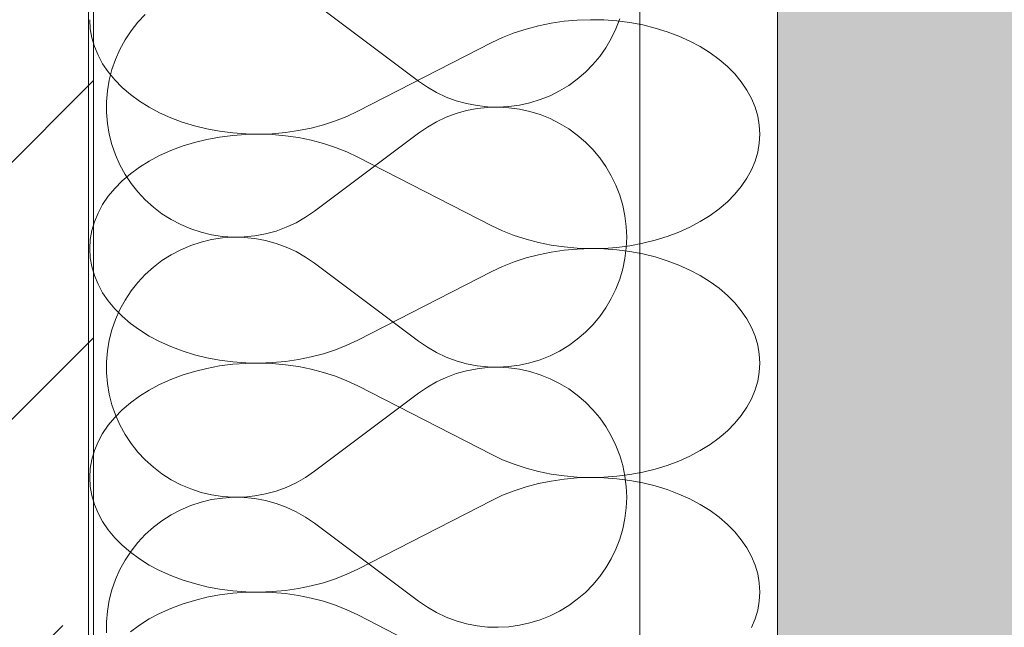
# Model space of a CAD drawing. Header units: millimetres. Extents: x 119219 to 750800, y -8933 to 168688.
# Tile 40 of 115: x 526333 to 526549, y -29 to 105. Entities that reach past the tile are written whole.
import ezdxf

# ---------------------------------------------------------------- set-up
doc = ezdxf.new("R2010")
doc.units = ezdxf.units.MM
doc.header["$MEASUREMENT"] = 0
for name, color, linetype, lineweight in [('0_Ном._пера__1', 7, 'Continuous', 0), ('0_Ном._пера__120', 7, 'Continuous', 0), ('АР-Стены_внешние_.АР_Ном._пера__1', 7, 'Continuous', 0)]:
    doc.layers.add(name, color=color, linetype=linetype, lineweight=lineweight)

# ---------------------------------------------------------------- blocks, each defined once
blk = doc.blocks.new('*X14')
at = {"layer": 'АР-Стены_внешние_.АР_Ном._пера__1', "color": 7, "linetype": 'Continuous', "lineweight": 0}
for p, q in [((526397.38, 108.67), (526420.25, 91.51)), ((526360.17, 106.18), (526358.54, 104.44)), ((526358.54, 104.44), (526357.05, 102.56)), ((526463.64, 102.99), (526464.48, 105.18)), ((526357.05, 102.56), (526355.74, 100.57)), ((526462.61, 100.88), (526463.64, 102.99)), ((526355.74, 100.57), (526354.59, 98.48)), ((526461.42, 98.86), (526462.61, 100.88)), ((526354.59, 98.48), (526353.62, 96.29)), ((526460.07, 96.94), (526461.42, 98.86)), ((526353.62, 96.29), (526352.83, 94.04)), ((526458.57, 95.15), (526460.07, 96.94)), ((526352.83, 94.04), (526352.24, 91.72)), ((526455.14, 91.95), (526456.92, 93.48)), ((526456.92, 93.48), (526458.57, 95.15)), ((526352.24, 91.72), (526351.84, 89.37)), ((526420.25, 91.51), (526422.18, 90.18)), ((526453.24, 90.57), (526455.14, 91.95)), ((526351.84, 89.37), (526351.65, 86.99)), ((526422.18, 90.18), (526424.22, 89.02)), ((526424.22, 89.02), (526426.34, 88.02)), ((526449.14, 88.31), (526451.24, 89.36)), ((526451.24, 89.36), (526453.24, 90.57)), ((526351.65, 86.99), (526351.65, 84.6)), ((526426.34, 88.02), (526428.54, 87.2)), ((526428.54, 87.2), (526430.8, 86.57)), ((526442.44, 86.24), (526444.72, 86.74)), ((526444.72, 86.74), (526446.96, 87.44)), ((526446.96, 87.44), (526449.14, 88.31)), ((526351.65, 84.6), (526351.84, 82.22)), ((526430.8, 85.02), (526428.54, 84.38)), ((526430.8, 86.57), (526433.1, 86.12)), ((526433.1, 85.47), (526430.8, 85.02)), ((526433.1, 86.12), (526435.43, 85.86)), ((526435.43, 85.72), (526433.1, 85.47)), ((526435.43, 85.86), (526437.77, 85.79)), ((526437.77, 85.79), (526435.43, 85.72)), ((526437.77, 85.79), (526440.11, 85.92)), ((526440.11, 85.66), (526437.77, 85.79)), ((526440.11, 85.92), (526442.44, 86.24)), ((526442.44, 85.35), (526440.11, 85.66)), ((526444.72, 84.84), (526442.44, 85.35)), ((526446.96, 84.15), (526444.72, 84.84)), ((526424.22, 82.57), (526422.18, 81.4)), ((526426.34, 83.56), (526424.22, 82.57)), ((526428.54, 84.38), (526426.34, 83.56)), ((526449.14, 83.28), (526446.96, 84.15)), ((526451.24, 82.23), (526449.14, 83.28)), ((526351.84, 82.22), (526352.24, 79.86)), ((526422.18, 81.4), (526420.25, 80.07)), ((526453.24, 81.01), (526451.24, 82.23)), ((526455.14, 79.63), (526453.24, 81.01)), ((526352.24, 79.86), (526352.83, 77.55)), ((526397.38, 62.91), (526420.25, 80.07)), ((526456.92, 78.11), (526455.14, 79.63)), ((526458.57, 76.44), (526456.92, 78.11)), ((526352.83, 77.55), (526353.62, 75.29)), ((526460.07, 74.64), (526458.57, 76.44)), ((526353.62, 75.29), (526354.59, 73.11)), ((526461.42, 72.73), (526460.07, 74.64)), ((526354.59, 73.11), (526355.74, 71.01)), ((526462.61, 70.71), (526461.42, 72.73)), ((526355.74, 71.01), (526357.05, 69.02)), ((526463.64, 68.6), (526462.61, 70.71)), ((526357.05, 69.02), (526358.54, 67.15)), ((526358.54, 67.15), (526360.17, 65.4)), ((526464.48, 66.41), (526463.64, 68.6)), ((526360.17, 65.4), (526361.94, 63.8)), ((526465.15, 64.16), (526464.48, 66.41)), ((526361.94, 63.8), (526363.84, 62.35)), ((526395.41, 61.56), (526397.38, 62.91)), ((526465.62, 61.87), (526465.15, 64.16)), ((526363.84, 62.35), (526365.85, 61.07)), ((526365.85, 61.07), (526367.97, 59.95)), ((526393.33, 60.38), (526395.41, 61.56)), ((526465.91, 59.54), (526465.62, 61.87)), ((526367.97, 59.95), (526370.16, 59.02)), ((526370.16, 59.02), (526372.43, 58.28)), ((526386.62, 57.92), (526388.92, 58.55)), ((526388.92, 58.55), (526391.16, 59.37)), ((526391.16, 59.37), (526393.33, 60.38)), ((526466.01, 57.2), (526465.91, 59.54)), ((526372.43, 58.28), (526374.76, 57.72)), ((526374.76, 56.67), (526372.43, 56.12)), ((526374.76, 57.72), (526377.12, 57.36)), ((526377.12, 57.03), (526374.76, 56.67)), ((526377.12, 57.36), (526379.5, 57.2)), ((526379.5, 57.19), (526377.12, 57.03)), ((526379.5, 57.2), (526381.89, 57.24)), ((526381.89, 57.15), (526379.5, 57.19)), ((526381.89, 57.24), (526384.27, 57.48)), ((526384.27, 56.91), (526381.89, 57.15)), ((526384.27, 57.48), (526386.62, 57.92)), ((526386.62, 56.47), (526384.27, 56.91)), ((526388.92, 55.84), (526386.62, 56.47)), ((526465.91, 54.85), (526466.01, 57.2)), ((526367.97, 54.44), (526365.85, 53.33)), ((526370.16, 55.37), (526367.97, 54.44)), ((526372.43, 56.12), (526370.16, 55.37)), ((526391.16, 55.02), (526388.92, 55.84)), ((526393.33, 54.01), (526391.16, 55.02)), ((526465.62, 52.53), (526465.91, 54.85)), ((526363.84, 52.04), (526361.94, 50.59)), ((526365.85, 53.33), (526363.84, 52.04)), ((526395.41, 52.83), (526393.33, 54.01)), ((526397.38, 51.48), (526395.41, 52.83)), ((526465.15, 50.23), (526465.62, 52.53)), ((526361.94, 50.59), (526360.17, 48.99)), ((526397.38, 51.48), (526420.25, 34.32)), ((526464.48, 47.98), (526465.15, 50.23)), ((526360.17, 48.99), (526358.54, 47.24)), ((526463.64, 45.8), (526464.48, 47.98)), ((526358.54, 47.24), (526357.05, 45.37)), ((526462.61, 43.69), (526463.64, 45.8)), ((526355.74, 43.38), (526354.59, 41.28)), ((526357.05, 45.37), (526355.74, 43.38)), ((526461.42, 41.67), (526462.61, 43.69)), ((526354.59, 41.28), (526353.62, 39.1)), ((526460.07, 39.75), (526461.42, 41.67)), ((526353.62, 39.1), (526352.83, 36.84)), ((526458.57, 37.95), (526460.07, 39.75)), ((526352.83, 36.84), (526352.24, 34.53)), ((526456.92, 36.28), (526458.57, 37.95)), ((526453.24, 33.38), (526455.14, 34.76)), ((526455.14, 34.76), (526456.92, 36.28)), ((526352.24, 34.53), (526351.84, 32.17)), ((526420.25, 34.32), (526422.18, 32.99)), ((526422.18, 32.99), (526424.22, 31.82)), ((526451.24, 32.16), (526453.24, 33.38)), ((526351.84, 32.17), (526351.65, 29.79)), ((526424.22, 31.82), (526426.34, 30.83)), ((526426.34, 30.83), (526428.54, 30.01)), ((526446.96, 30.24), (526449.14, 31.12)), ((526449.14, 31.12), (526451.24, 32.16)), ((526351.65, 29.79), (526351.65, 27.4)), ((526428.54, 30.01), (526430.8, 29.37)), ((526430.8, 29.37), (526433.1, 28.93)), ((526433.1, 28.27), (526430.8, 27.82)), ((526433.1, 28.93), (526435.43, 28.67)), ((526435.43, 28.53), (526433.1, 28.27)), ((526435.43, 28.67), (526437.77, 28.6)), ((526437.77, 28.6), (526435.43, 28.53)), ((526437.77, 28.6), (526440.11, 28.73)), ((526440.11, 28.47), (526437.77, 28.6)), ((526440.11, 28.73), (526442.44, 29.04)), ((526442.44, 28.15), (526440.11, 28.47)), ((526442.44, 29.04), (526444.72, 29.55)), ((526444.72, 27.65), (526442.44, 28.15)), ((526444.72, 29.55), (526446.96, 30.24)), ((526351.65, 27.4), (526351.84, 25.02)), ((526426.34, 26.37), (526424.22, 25.37)), ((526428.54, 27.19), (526426.34, 26.37)), ((526430.8, 27.82), (526428.54, 27.19)), ((526446.96, 26.96), (526444.72, 27.65)), ((526449.14, 26.08), (526446.96, 26.96)), ((526451.24, 25.03), (526449.14, 26.08)), ((526351.84, 25.02), (526352.24, 22.67)), ((526422.18, 24.21), (526420.25, 22.88)), ((526424.22, 25.37), (526422.18, 24.21)), ((526453.24, 23.82), (526451.24, 25.03)), ((526455.14, 22.44), (526453.24, 23.82)), ((526352.24, 22.67), (526352.83, 20.35)), ((526397.38, 5.72), (526420.25, 22.88)), ((526456.92, 20.91), (526455.14, 22.44)), ((526352.83, 20.35), (526353.62, 18.1)), ((526458.57, 19.24), (526456.92, 20.91)), ((526353.62, 18.1), (526354.59, 15.91)), ((526460.07, 17.45), (526458.57, 19.24)), ((526461.42, 15.53), (526460.07, 17.45)), ((526354.59, 15.91), (526355.74, 13.82)), ((526462.61, 13.51), (526461.42, 15.53)), ((526355.74, 13.82), (526357.05, 11.83)), ((526463.64, 11.4), (526462.61, 13.51)), ((526357.05, 11.83), (526358.54, 9.95)), ((526464.48, 9.22), (526463.64, 11.4)), ((526358.54, 9.95), (526360.17, 8.21)), ((526465.15, 6.97), (526464.48, 9.22)), ((526360.17, 8.21), (526361.94, 6.61)), ((526361.94, 6.61), (526363.84, 5.16)), ((526465.62, 4.67), (526465.15, 6.97)), ((526363.84, 5.16), (526365.85, 3.87)), ((526393.33, 3.19), (526395.41, 4.37)), ((526395.41, 4.37), (526397.38, 5.72)), ((526465.91, 2.34), (526465.62, 4.67)), ((526365.85, 3.87), (526367.97, 2.76)), ((526367.97, 2.76), (526370.16, 1.83)), ((526388.92, 1.36), (526391.16, 2.18)), ((526391.16, 2.18), (526393.33, 3.19)), ((526466.01, 0), (526465.91, 2.34)), ((526370.16, 1.83), (526372.43, 1.08)), ((526372.43, 1.08), (526374.76, 0.53)), ((526374.76, 0.53), (526377.12, 0.17)), ((526377.12, 0.17), (526379.5, 0.01)), ((526379.5, 0.01), (526381.89, 0.05)), ((526381.89, 0.05), (526384.27, 0.29)), ((526384.27, 0.29), (526386.62, 0.73)), ((526386.62, 0.73), (526388.92, 1.36)), ((526465.91, -2.34), (526466.01, 0)), ((526370.16, -1.82), (526367.97, -2.76)), ((526372.43, -1.08), (526370.16, -1.82)), ((526374.76, -0.52), (526372.43, -1.08)), ((526377.12, -0.17), (526374.76, -0.52)), ((526379.5, -0.01), (526377.12, -0.17)), ((526381.89, -0.05), (526379.5, -0.01)), ((526384.27, -0.29), (526381.89, -0.05)), ((526386.62, -0.72), (526384.27, -0.29)), ((526388.92, -1.35), (526386.62, -0.72)), ((526391.16, -2.18), (526388.92, -1.35)), ((526365.85, -3.87), (526363.84, -5.15)), ((526367.97, -2.76), (526365.85, -3.87)), ((526393.33, -3.18), (526391.16, -2.18)), ((526395.41, -4.37), (526393.33, -3.18)), ((526465.62, -4.67), (526465.91, -2.34)), ((526363.84, -5.15), (526361.94, -6.6)), ((526397.38, -5.72), (526395.41, -4.37)), ((526397.38, -5.72), (526420.25, -22.88)), ((526465.15, -6.96), (526465.62, -4.67)), ((526360.17, -8.2), (526358.54, -9.95)), ((526361.94, -6.6), (526360.17, -8.2)), ((526464.48, -9.21), (526465.15, -6.96)), ((526358.54, -9.95), (526357.05, -11.82)), ((526463.64, -11.4), (526464.48, -9.21)), ((526357.05, -11.82), (526355.74, -13.82)), ((526462.61, -13.51), (526463.64, -11.4)), ((526355.74, -13.82), (526354.59, -15.91)), ((526461.42, -15.53), (526462.61, -13.51)), ((526354.59, -15.91), (526353.62, -18.09)), ((526460.07, -17.44), (526461.42, -15.53)), ((526353.62, -18.09), (526352.83, -20.35)), ((526456.92, -20.91), (526458.57, -19.24)), ((526458.57, -19.24), (526460.07, -17.44)), ((526352.83, -20.35), (526352.24, -22.66)), ((526455.14, -22.44), (526456.92, -20.91)), ((526352.24, -22.66), (526351.84, -25.02)), ((526420.25, -22.88), (526422.18, -24.2)), ((526453.24, -23.81), (526455.14, -22.44)), ((526351.84, -25.02), (526351.65, -27.4)), ((526422.18, -24.2), (526424.22, -25.37)), ((526424.22, -25.37), (526426.34, -26.37)), ((526449.14, -26.08), (526451.24, -25.03)), ((526451.24, -25.03), (526453.24, -23.81)), ((526351.65, -27.4), (526351.65, -29.79)), ((526426.34, -26.37), (526428.54, -27.18)), ((526428.54, -27.18), (526430.8, -27.82)), ((526430.8, -27.82), (526433.1, -28.27)), ((526442.44, -28.15), (526444.72, -27.64)), ((526444.72, -27.64), (526446.96, -26.95)), ((526446.96, -26.95), (526449.14, -26.08)), ((526433.1, -28.27), (526435.43, -28.53)), ((526435.43, -28.53), (526437.77, -28.59)), ((526437.77, -28.59), (526440.11, -28.47)), ((526440.11, -28.47), (526442.44, -28.15))]:
    blk.add_line(p, q, dxfattribs=at)
blk = doc.blocks.new('Штриховка_5_1', base_point=(0, 0))
at = {"layer": 'АР-Стены_внешние_.АР_Ном._пера__1', "color": 7, "linetype": 'Continuous', "lineweight": 0}
blk.add_blockref('*X14', (0, 0), dxfattribs=at)
blk = doc.blocks.new('*X28')
at = {"layer": '0_Ном._пера__120', "color": 7, "linetype": 'Continuous', "lineweight": 0}
for p, q in [((526347.96, 105.02), (526348.07, 103.03)), ((526449.39, 104.25), (526446.6, 103.69)), ((526452.24, 104.66), (526449.39, 104.25)), ((526455.12, 104.92), (526452.24, 104.66)), ((526458.03, 105.02), (526455.12, 104.92)), ((526460.94, 104.96), (526458.03, 105.02)), ((526463.84, 104.75), (526460.94, 104.96)), ((526466.7, 104.38), (526463.84, 104.75)), ((526469.51, 103.86), (526466.7, 104.38)), ((526348.07, 103.03), (526348.42, 101.06)), ((526441.25, 102.12), (526438.73, 101.12)), ((526443.88, 102.97), (526441.25, 102.12)), ((526446.6, 103.69), (526443.88, 102.97)), ((526472.25, 103.18), (526469.51, 103.86)), ((526474.9, 102.37), (526472.25, 103.18)), ((526477.45, 101.41), (526474.9, 102.37)), ((526348.42, 101.06), (526348.99, 99.11)), ((526406.88, 84.89), (526436.34, 99.99)), ((526438.73, 101.12), (526436.34, 99.99)), ((526479.88, 100.31), (526477.45, 101.41)), ((526482.18, 99.09), (526479.88, 100.31)), ((526348.99, 99.11), (526349.78, 97.19)), ((526484.33, 97.75), (526482.18, 99.09)), ((526486.32, 96.29), (526484.33, 97.75)), ((526349.78, 97.19), (526350.8, 95.33)), ((526350.8, 95.33), (526352.02, 93.52)), ((526488.13, 94.74), (526486.32, 96.29)), ((526352.02, 93.52), (526353.46, 91.79)), ((526489.76, 93.09), (526488.13, 94.74)), ((526491.19, 91.35), (526489.76, 93.09)), ((526353.46, 91.79), (526355.08, 90.14)), ((526492.41, 89.55), (526491.19, 91.35)), ((526355.08, 90.14), (526356.9, 88.58)), ((526493.43, 87.68), (526492.41, 89.55)), ((526356.9, 88.58), (526358.88, 87.13)), ((526358.88, 87.13), (526361.03, 85.79)), ((526494.22, 85.77), (526493.43, 87.68)), ((526361.03, 85.79), (526363.33, 84.56)), ((526363.33, 84.56), (526365.76, 83.47)), ((526404.48, 83.76), (526406.88, 84.89)), ((526494.8, 83.82), (526494.22, 85.77)), ((526365.76, 83.47), (526368.31, 82.51)), ((526368.31, 82.51), (526370.97, 81.69)), ((526399.33, 81.9), (526401.96, 82.76)), ((526401.96, 82.76), (526404.48, 83.76)), ((526495.14, 81.84), (526494.8, 83.82)), ((526370.97, 81.69), (526373.71, 81.02)), ((526373.71, 81.02), (526376.51, 80.49)), ((526376.51, 80.49), (526379.38, 80.13)), ((526379.38, 80.13), (526382.27, 79.91)), ((526388.09, 79.95), (526390.97, 80.21)), ((526390.97, 80.21), (526393.82, 80.62)), ((526393.82, 80.62), (526396.62, 81.19)), ((526396.62, 81.19), (526399.33, 81.9)), ((526495.26, 79.85), (526495.14, 81.84)), ((526370.97, 78.01), (526368.31, 77.2)), ((526373.71, 78.69), (526370.97, 78.01)), ((526376.51, 79.21), (526373.71, 78.69)), ((526379.38, 79.58), (526376.51, 79.21)), ((526382.27, 79.79), (526379.38, 79.58)), ((526382.27, 79.91), (526385.18, 79.85)), ((526385.18, 79.85), (526382.27, 79.79)), ((526385.18, 79.85), (526388.09, 79.95)), ((526388.09, 79.75), (526385.18, 79.85)), ((526390.97, 79.49), (526388.09, 79.75)), ((526393.82, 79.08), (526390.97, 79.49)), ((526396.62, 78.52), (526393.82, 79.08)), ((526399.33, 77.8), (526396.62, 78.52)), ((526495.14, 77.86), (526495.26, 79.85)), ((526365.76, 76.24), (526363.33, 75.14)), ((526368.31, 77.2), (526365.76, 76.24)), ((526401.96, 76.95), (526399.33, 77.8)), ((526404.48, 75.95), (526401.96, 76.95)), ((526406.88, 74.82), (526404.48, 75.95)), ((526494.22, 73.94), (526494.8, 75.89)), ((526494.8, 75.89), (526495.14, 77.86)), ((526361.03, 73.92), (526358.88, 72.58)), ((526363.33, 75.14), (526361.03, 73.92)), ((526406.88, 74.82), (526436.34, 59.72)), ((526493.43, 72.02), (526494.22, 73.94)), ((526358.88, 72.58), (526356.9, 71.12)), ((526492.41, 70.16), (526493.43, 72.02)), ((526355.08, 69.57), (526353.46, 67.91)), ((526356.9, 71.12), (526355.08, 69.57)), ((526491.19, 68.35), (526492.41, 70.16)), ((526353.46, 67.91), (526352.02, 66.18)), ((526489.76, 66.62), (526491.19, 68.35)), ((526352.02, 66.18), (526350.8, 64.38)), ((526486.32, 63.41), (526488.13, 64.97)), ((526488.13, 64.97), (526489.76, 66.62)), ((526350.8, 64.38), (526349.78, 62.51)), ((526484.33, 61.96), (526486.32, 63.41)), ((526349.78, 62.51), (526348.99, 60.6)), ((526479.88, 59.39), (526482.18, 60.62)), ((526482.18, 60.62), (526484.33, 61.96)), ((526348.42, 58.65), (526348.07, 56.67)), ((526348.99, 60.6), (526348.42, 58.65)), ((526436.34, 59.72), (526438.73, 58.59)), ((526438.73, 58.59), (526441.25, 57.59)), ((526477.45, 58.3), (526479.88, 59.39)), ((526348.07, 56.67), (526347.96, 54.68)), ((526441.25, 57.59), (526443.88, 56.73)), ((526443.88, 56.73), (526446.6, 56.02)), ((526469.51, 55.85), (526472.25, 56.52)), ((526472.25, 56.52), (526474.9, 57.34)), ((526474.9, 57.34), (526477.45, 58.3)), ((526347.96, 54.68), (526348.07, 52.69)), ((526446.6, 56.02), (526449.39, 55.45)), ((526449.39, 55.45), (526452.24, 55.04)), ((526452.24, 54.32), (526449.39, 53.91)), ((526452.24, 55.04), (526455.12, 54.78)), ((526455.12, 54.58), (526452.24, 54.32)), ((526455.12, 54.78), (526458.03, 54.68)), ((526458.03, 54.68), (526455.12, 54.58)), ((526458.03, 54.68), (526460.94, 54.74)), ((526460.94, 54.62), (526458.03, 54.68)), ((526460.94, 54.74), (526463.84, 54.95)), ((526463.84, 54.41), (526460.94, 54.62)), ((526463.84, 54.95), (526466.7, 55.32)), ((526466.7, 54.04), (526463.84, 54.41)), ((526466.7, 55.32), (526469.51, 55.85)), ((526348.07, 52.69), (526348.42, 50.72)), ((526443.88, 52.63), (526441.25, 51.78)), ((526446.6, 53.35), (526443.88, 52.63)), ((526449.39, 53.91), (526446.6, 53.35)), ((526469.51, 53.52), (526466.7, 54.04)), ((526472.25, 52.84), (526469.51, 53.52)), ((526474.9, 52.02), (526472.25, 52.84)), ((526477.45, 51.07), (526474.9, 52.02)), ((526348.42, 50.72), (526348.99, 48.77)), ((526438.73, 50.78), (526436.34, 49.65)), ((526441.25, 51.78), (526438.73, 50.78)), ((526479.88, 49.97), (526477.45, 51.07)), ((526482.18, 48.75), (526479.88, 49.97)), ((526348.99, 48.77), (526349.78, 46.85)), ((526406.88, 34.55), (526436.34, 49.65)), ((526484.33, 47.41), (526482.18, 48.75)), ((526349.78, 46.85), (526350.8, 44.99)), ((526486.32, 45.95), (526484.33, 47.41)), ((526488.13, 44.39), (526486.32, 45.95)), ((526350.8, 44.99), (526352.02, 43.18)), ((526489.76, 42.74), (526488.13, 44.39)), ((526352.02, 43.18), (526353.46, 41.45)), ((526353.46, 41.45), (526355.08, 39.8)), ((526491.19, 41.01), (526489.76, 42.74)), ((526355.08, 39.8), (526356.9, 38.24)), ((526492.41, 39.21), (526491.19, 41.01)), ((526493.43, 37.34), (526492.41, 39.21)), ((526356.9, 38.24), (526358.88, 36.79)), ((526494.22, 35.43), (526493.43, 37.34)), ((526358.88, 36.79), (526361.03, 35.45)), ((526361.03, 35.45), (526363.33, 34.22)), ((526494.8, 33.48), (526494.22, 35.43)), ((526363.33, 34.22), (526365.76, 33.13)), ((526365.76, 33.13), (526368.31, 32.17)), ((526401.96, 32.42), (526404.48, 33.42)), ((526404.48, 33.42), (526406.88, 34.55)), ((526495.14, 31.5), (526494.8, 33.48)), ((526368.31, 32.17), (526370.97, 31.35)), ((526370.97, 31.35), (526373.71, 30.68)), ((526373.71, 30.68), (526376.51, 30.15)), ((526393.82, 30.28), (526396.62, 30.85)), ((526396.62, 30.85), (526399.33, 31.56)), ((526399.33, 31.56), (526401.96, 32.42)), ((526495.26, 29.51), (526495.14, 31.5)), ((526373.71, 28.35), (526370.97, 27.67)), ((526376.51, 28.87), (526373.71, 28.35)), ((526376.51, 30.15), (526379.38, 29.78)), ((526379.38, 29.24), (526376.51, 28.87)), ((526379.38, 29.78), (526382.27, 29.57)), ((526382.27, 29.45), (526379.38, 29.24)), ((526382.27, 29.57), (526385.18, 29.51)), ((526385.18, 29.51), (526382.27, 29.45)), ((526385.18, 29.51), (526388.09, 29.61)), ((526388.09, 29.41), (526385.18, 29.51)), ((526388.09, 29.61), (526390.97, 29.87)), ((526390.97, 29.15), (526388.09, 29.41)), ((526390.97, 29.87), (526393.82, 30.28)), ((526393.82, 28.74), (526390.97, 29.15)), ((526396.62, 28.18), (526393.82, 28.74)), ((526399.33, 27.46), (526396.62, 28.18)), ((526495.14, 27.52), (526495.26, 29.51)), ((526368.31, 26.85), (526365.76, 25.89)), ((526370.97, 27.67), (526368.31, 26.85)), ((526401.96, 26.6), (526399.33, 27.46)), ((526404.48, 25.61), (526401.96, 26.6)), ((526494.8, 25.55), (526495.14, 27.52)), ((526363.33, 24.8), (526361.03, 23.58)), ((526365.76, 25.89), (526363.33, 24.8)), ((526406.88, 24.48), (526404.48, 25.61)), ((526406.88, 24.48), (526436.34, 9.38)), ((526494.22, 23.6), (526494.8, 25.55)), ((526358.88, 22.24), (526356.9, 20.78)), ((526361.03, 23.58), (526358.88, 22.24)), ((526492.41, 19.82), (526493.43, 21.68)), ((526493.43, 21.68), (526494.22, 23.6)), ((526356.9, 20.78), (526355.08, 19.22)), ((526491.19, 18.01), (526492.41, 19.82)), ((526353.46, 17.57), (526352.02, 15.84)), ((526355.08, 19.22), (526353.46, 17.57)), ((526489.76, 16.28), (526491.19, 18.01)), ((526352.02, 15.84), (526350.8, 14.04)), ((526488.13, 14.63), (526489.76, 16.28)), ((526350.8, 14.04), (526349.78, 12.17)), ((526484.33, 11.62), (526486.32, 13.07)), ((526486.32, 13.07), (526488.13, 14.63)), ((526349.78, 12.17), (526348.99, 10.26)), ((526482.18, 10.27), (526484.33, 11.62)), ((526348.99, 10.26), (526348.42, 8.31)), ((526436.34, 9.38), (526438.73, 8.25)), ((526477.45, 7.96), (526479.88, 9.05)), ((526479.88, 9.05), (526482.18, 10.27)), ((526348.42, 8.31), (526348.07, 6.33)), ((526438.73, 8.25), (526441.25, 7.25)), ((526441.25, 7.25), (526443.88, 6.39)), ((526472.25, 6.18), (526474.9, 7)), ((526474.9, 7), (526477.45, 7.96)), ((526348.07, 6.33), (526347.96, 4.34)), ((526347.96, 4.34), (526348.07, 2.35)), ((526443.88, 6.39), (526446.6, 5.68)), ((526446.6, 5.68), (526449.39, 5.11)), ((526449.39, 5.11), (526452.24, 4.7)), ((526452.24, 4.7), (526455.12, 4.44)), ((526455.12, 4.44), (526458.03, 4.34)), ((526458.03, 4.34), (526455.12, 4.24)), ((526458.03, 4.34), (526460.94, 4.4)), ((526460.94, 4.28), (526458.03, 4.34)), ((526460.94, 4.4), (526463.84, 4.61)), ((526463.84, 4.61), (526466.7, 4.98)), ((526466.7, 4.98), (526469.51, 5.51)), ((526469.51, 5.51), (526472.25, 6.18)), ((526348.07, 2.35), (526348.42, 0.38)), ((526443.88, 2.29), (526441.25, 1.43)), ((526446.6, 3.01), (526443.88, 2.29)), ((526449.39, 3.57), (526446.6, 3.01)), ((526452.24, 3.98), (526449.39, 3.57)), ((526455.12, 4.24), (526452.24, 3.98)), ((526463.84, 4.07), (526460.94, 4.28)), ((526466.7, 3.7), (526463.84, 4.07)), ((526469.51, 3.18), (526466.7, 3.7)), ((526472.25, 2.5), (526469.51, 3.18)), ((526474.9, 1.68), (526472.25, 2.5)), ((526348.42, 0.38), (526348.99, -1.57)), ((526438.73, 0.44), (526436.34, -0.69)), ((526441.25, 1.43), (526438.73, 0.44)), ((526477.45, 0.72), (526474.9, 1.68)), ((526479.88, -0.37), (526477.45, 0.72)), ((526348.99, -1.57), (526349.78, -3.49)), ((526406.88, -15.8), (526436.34, -0.69)), ((526482.18, -1.59), (526479.88, -0.37)), ((526484.33, -2.93), (526482.18, -1.59)), ((526349.78, -3.49), (526350.8, -5.35)), ((526486.32, -4.39), (526484.33, -2.93)), ((526350.8, -5.35), (526352.02, -7.16)), ((526488.13, -5.95), (526486.32, -4.39)), ((526489.76, -7.6), (526488.13, -5.95)), ((526352.02, -7.16), (526353.46, -8.89)), ((526491.19, -9.33), (526489.76, -7.6)), ((526353.46, -8.89), (526355.08, -10.54)), ((526355.08, -10.54), (526356.9, -12.1)), ((526492.41, -11.13), (526491.19, -9.33)), ((526356.9, -12.1), (526358.88, -13.55)), ((526493.43, -13), (526492.41, -11.13)), ((526358.88, -13.55), (526361.03, -14.9)), ((526361.03, -14.9), (526363.33, -16.12)), ((526494.22, -14.91), (526493.43, -13)), ((526494.8, -16.86), (526494.22, -14.91)), ((526363.33, -16.12), (526365.76, -17.21)), ((526365.76, -17.21), (526368.31, -18.17)), ((526401.96, -17.92), (526404.48, -16.93)), ((526404.48, -16.93), (526406.88, -15.8)), ((526495.14, -18.84), (526494.8, -16.86)), ((526368.31, -18.17), (526370.97, -18.99)), ((526370.97, -18.99), (526373.71, -19.66)), ((526396.62, -19.49), (526399.33, -18.78)), ((526399.33, -18.78), (526401.96, -17.92)), ((526495.26, -20.83), (526495.14, -18.84)), ((526373.71, -19.66), (526376.51, -20.19)), ((526376.51, -21.47), (526373.71, -21.99)), ((526376.51, -20.19), (526379.38, -20.56)), ((526379.38, -21.1), (526376.51, -21.47)), ((526379.38, -20.56), (526382.27, -20.77)), ((526382.27, -20.89), (526379.38, -21.1)), ((526382.27, -20.77), (526385.18, -20.83)), ((526385.18, -20.83), (526382.27, -20.89)), ((526385.18, -20.83), (526388.09, -20.73)), ((526388.09, -20.93), (526385.18, -20.83)), ((526388.09, -20.73), (526390.97, -20.47)), ((526390.97, -21.19), (526388.09, -20.93)), ((526390.97, -20.47), (526393.82, -20.06)), ((526393.82, -21.6), (526390.97, -21.19)), ((526393.82, -20.06), (526396.62, -19.49)), ((526396.62, -22.16), (526393.82, -21.6)), ((526495.14, -22.82), (526495.26, -20.83)), ((526368.31, -23.49), (526365.76, -24.45)), ((526370.97, -22.67), (526368.31, -23.49)), ((526373.71, -21.99), (526370.97, -22.67)), ((526399.33, -22.88), (526396.62, -22.16)), ((526401.96, -23.74), (526399.33, -22.88)), ((526404.48, -24.73), (526401.96, -23.74)), ((526494.8, -24.79), (526495.14, -22.82)), ((526363.33, -25.54), (526361.03, -26.76)), ((526365.76, -24.45), (526363.33, -25.54)), ((526406.88, -25.86), (526404.48, -24.73)), ((526406.88, -25.86), (526436.34, -40.97)), ((526494.22, -26.75), (526494.8, -24.79)), ((526358.88, -28.11), (526356.9, -29.56)), ((526361.03, -26.76), (526358.88, -28.11)), ((526493.43, -28.66), (526494.22, -26.75))]:
    blk.add_line(p, q, dxfattribs=at)
blk = doc.blocks.new('Штриховка_10_1', base_point=(0, 0))
at = {"layer": '0_Ном._пера__120', "color": 7, "linetype": 'Continuous', "lineweight": 0, "flags": 128}
blk.add_lwpolyline([(526348.76, -5050), (526347.64, 349.99), (526499.14, 349.99), (526499.14, -5050)], close=True, dxfattribs=at)
at = {"layer": '0_Ном._пера__120', "color": 7, "linetype": 'Continuous', "lineweight": 0}
blk.add_blockref('*X28', (0, 0), dxfattribs=at)

msp = doc.modelspace()

# ---------------------------------------------------------------- hatches: boundary and pattern name
at = {"layer": '0_Ном._пера__1', "linetype": 'Continuous', "lineweight": 0}
h = msp.add_hatch(dxfattribs=at)
h.set_pattern_fill('Грунт_02__копия__0001', style=0, pattern_type=2)
h.set_pattern_definition([(45, (0, 0), (-169.70563, 169.70563), []), (45, (-56.57, 56.57), (-339.41125, 339.41125), []), (45, (-113.14, 113.14), (-339.41125, 339.41125), []), (135, (-169.706, 169.706), (56.568542, 56.568542), [240, -240])])
h.paths.add_polyline_path([(529281.971, 349.992), (526499.138, 349.992), (526499.138, -5049.998), (508846.945, -5049.998), (508846.945, -5619.173), (529281.971, -5619.173)])
h = msp.add_hatch(dxfattribs=at)
h.set_pattern_fill('Железобетон__project__ув_3A', style=0, pattern_type=2)
h.set_pattern_definition([(45, (0, 0), (-56.568542, 56.568542), []), (45, (-28.284, 28.284), (-56.568542, 56.568542), [60, -20, 0, -20])])
h.paths.add_polyline_path([(526048.761, -4749.998), (526048.761, 349.992), (526348.761, 349.992), (526348.761, -4749.998)])

# ---------------------------------------------------------------- linework, layer by layer
at = {"layer": '0_Ном._пера__1', "color": 7, "linetype": 'Continuous', "lineweight": 0}
msp.add_line((526499.138, 349.992), (526499.138, -999.998), dxfattribs=at)
at = {"layer": '0_Ном._пера__1', "color": 7, "linetype": 'Continuous', "lineweight": 0, "flags": 128}
for points in [[(529281.971, 349.992), (526499.138, 349.992), (526499.138, -5049.998), (508846.945, -5049.998), (508846.945, -5619.173), (529281.971, -5619.173)], [(526048.761, -4749.998), (526048.761, 349.992), (526348.761, 349.992), (526348.761, -4749.998)]]:
    msp.add_lwpolyline(points, close=True, dxfattribs=at)
at = {"layer": 'АР-Стены_внешние_.АР_Ном._пера__1', "color": 7, "linetype": 'Continuous', "lineweight": 5}
msp.add_line((526348.761, 349.992), (526348.761, -999.998), dxfattribs=at)
at = {"layer": 'АР-Стены_внешние_.АР_Ном._пера__1', "color": 7, "linetype": 'Continuous', "lineweight": 0}
msp.add_line((526468.867, 349.992), (526468.867, -999.998), dxfattribs=at)

# ---------------------------------------------------------------- block references
at = {"layer": '0_Ном._пера__120', "color": 7, "linetype": 'Continuous', "lineweight": 0}
msp.add_blockref('Штриховка_10_1', (0, 0), dxfattribs=at)
at = {"layer": 'АР-Стены_внешние_.АР_Ном._пера__1', "color": 7, "linetype": 'Continuous', "lineweight": 0}
msp.add_blockref('Штриховка_5_1', (0, 0), dxfattribs=at)

doc.saveas('drawing.dxf')
